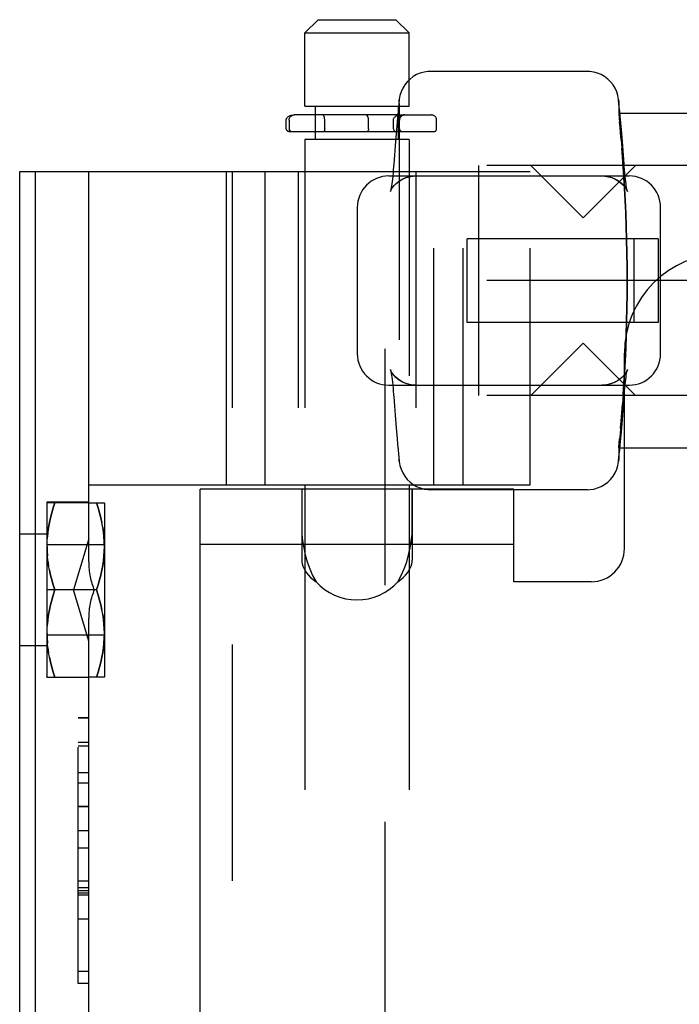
# Model space of a CAD drawing. Header units: inches. Extents: x 0 to 81, y 0 to 52.4.
# Tile 42 of 46: x 44.2 to 45.4, y 36 to 37.8. Entities that reach past the tile are written whole.
import ezdxf

# ---------------------------------------------------------------- set-up
doc = ezdxf.new("R2010")
doc.units = ezdxf.units.IN
doc.header["$LTSCALE"] = 4.452381
doc.header["$MEASUREMENT"] = 0
doc.linetypes.add('HIDDEN', pattern=[0.2, 0.1, -0.1])
doc.layers.get('0').update_dxf_attribs({"linetype": 'CONTINUOUS'})
doc.layers.add('02___PRT_ALL_AXES', color=7, linetype='CONTINUOUS')
doc.layers.add('DEFAULT_2', color=8, linetype='HIDDEN')

msp = doc.modelspace()

# ---------------------------------------------------------------- linework, layer by layer
at = {"color": 7, "linetype": 'Continuous'}
for p, q in [((44.7629, 37.8321), (44.7379, 37.8071)), ((44.7629, 37.8321), (44.9089, 37.8321)), ((44.9089, 37.8321), (44.9339, 37.8071)), ((44.7379, 37.6691), (44.7379, 37.8071)), ((44.7379, 37.8071), (44.9339, 37.8071)), ((44.9339, 37.7185), (44.9339, 37.8071)), ((45.2696, 37.7347), (44.9743, 37.7347)), ((44.9156, 37.6818), (44.9148, 37.6736)), ((45.3292, 37.6736), (45.3283, 37.6818)), ((45.3291, 37.6738), (45.3283, 37.6818)), ((44.7379, 37.6691), (44.9143, 37.6691)), ((44.7579, 37.6528), (44.7579, 37.6691)), ((44.9139, 37.6648), (44.9139, 37.6691)), ((45.3298, 37.6675), (45.3291, 37.6738)), ((45.3298, 37.6672), (45.3292, 37.6736)), ((44.9127, 37.6528), (44.7179, 37.6528)), ((44.9124, 37.6497), (44.9113, 37.638)), ((45.3309, 37.656), (45.3306, 37.6595)), ((45.3309, 37.656), (45.4704, 37.656)), ((44.7026, 37.6266), (44.7026, 37.6428)), ((44.708, 37.6428), (44.708, 37.6266)), ((44.7101, 37.6216), (44.9099, 37.6216)), ((44.7379, 37.6066), (44.7379, 37.5466)), ((44.9086, 37.6066), (44.7379, 37.6066)), ((44.7579, 37.6066), (44.7579, 37.6216)), ((44.9063, 37.5769), (44.9052, 37.5601)), ((44.9063, 37.5768), (44.9052, 37.5601)), ((44.9052, 37.5601), (44.9048, 37.5557)), ((44.2009, 34.9866), (44.2009, 37.5466)), ((44.2009, 37.5466), (44.9041, 37.5466)), ((44.2309, 34.9866), (44.2309, 37.5466)), ((44.3309, 36.8547), (44.3309, 37.5466)), ((44.5902, 36.9566), (44.5902, 37.5466)), ((44.6629, 36.9566), (44.6629, 37.5466)), ((44.8956, 37.5379), (45.3483, 37.5379)), ((44.8365, 37.4788), (44.8365, 37.2032)), ((45.4074, 37.2032), (45.4074, 37.4788)), ((44.8956, 37.1442), (45.3483, 37.1442)), ((44.9038, 37.1391), (44.9043, 37.1329)), ((44.9043, 37.1329), (44.9048, 37.1263)), ((44.9048, 37.1263), (44.9052, 37.1219)), ((44.9141, 37.0148), (44.9148, 37.0084)), ((44.9141, 37.0145), (44.9148, 37.0083)), ((45.3309, 37.026), (45.4704, 37.026)), ((44.9148, 37.0084), (44.9156, 37.0002)), ((45.3283, 37.0002), (45.3292, 37.0084)), ((45.3283, 37.0002), (45.3291, 37.0083)), ((44.3309, 36.9566), (44.9427, 36.9566)), ((44.7379, 36.9566), (44.7379, 36.8277)), ((44.9339, 36.9566), (44.9339, 36.8277)), ((45.2696, 36.9473), (44.9743, 36.9473)), ((44.3309, 36.9226), (44.3603, 36.9226)), ((44.3609, 36.9216), (44.3601, 36.9229)), ((44.3609, 36.5956), (44.3609, 36.9216)), ((44.3309, 36.8547), (44.3021, 36.7586)), ((44.3309, 36.6624), (44.3021, 36.7586)), ((44.3457, 36.7586), (44.3021, 36.7586)), ((44.3309, 35.8707), (44.3309, 36.6624)), ((44.3603, 36.5946), (44.3309, 36.5946)), ((44.3609, 36.5956), (44.3601, 36.5942))]:
    msp.add_line(p, q, dxfattribs=at)
at = {"color": 3, "linetype": 'Continuous'}
for p, q in [((45.3394, 36.8366), (45.3394, 37.026)), ((44.5404, 35.5851), (44.5404, 36.9481)), ((44.7319, 36.9481), (44.5404, 36.9481)), ((44.7319, 36.9481), (44.7319, 36.8754)), ((44.9399, 36.9481), (44.9399, 36.8754)), ((44.9657, 36.9481), (44.9399, 36.9481)), ((45.1314, 36.7741), (45.1314, 36.9473)), ((45.2769, 36.7741), (45.1314, 36.7741))]:
    msp.add_line(p, q, dxfattribs=at)
at = {"color": 7, "linetype": 'Continuous'}
for points in [[(44.9743, 37.7347), (44.9695, 37.7345), (44.9621, 37.7334), (44.9549, 37.7314), (44.9481, 37.7286), (44.9417, 37.7249), (44.9358, 37.7204), (44.9305, 37.7152), (44.9258, 37.7094), (44.922, 37.703), (44.919, 37.6962), (44.9168, 37.6891), (44.9156, 37.6818)], [(45.3283, 37.6818), (45.3271, 37.6891), (45.3249, 37.6962), (45.3219, 37.703), (45.3181, 37.7094), (45.3135, 37.7152), (45.3082, 37.7204), (45.3022, 37.7249), (45.2958, 37.7286), (45.289, 37.7314), (45.2818, 37.7334), (45.2744, 37.7345), (45.2696, 37.7347)], [(44.9148, 37.6738), (44.9141, 37.6675), (44.9133, 37.6595), (44.9124, 37.6494)], [(44.9148, 37.6736), (44.9141, 37.6672), (44.9133, 37.6592)], [(45.3315, 37.6494), (45.3306, 37.6592), (45.3298, 37.6675)], [(44.7026, 37.6428), (44.7027, 37.644), (44.7029, 37.6451), (44.7034, 37.6461), (44.7039, 37.647), (44.7046, 37.6478), (44.7053, 37.6486), (44.706, 37.6492), (44.7068, 37.6498), (44.7077, 37.6503), (44.7086, 37.6508), (44.7095, 37.6512), (44.7104, 37.6516), (44.7113, 37.6519), (44.7123, 37.6521), (44.7132, 37.6523), (44.7142, 37.6525), (44.7151, 37.6526), (44.7161, 37.6527), (44.717, 37.6528), (44.718, 37.6528)], [(44.708, 37.6428), (44.708, 37.6441), (44.7083, 37.6454), (44.7087, 37.6466), (44.7093, 37.6478), (44.71, 37.6489), (44.7109, 37.6499), (44.7119, 37.6507), (44.7129, 37.6515), (44.7141, 37.652), (44.7153, 37.6525), (44.7166, 37.6527), (44.718, 37.6528)], [(45.3388, 37.5601), (45.3376, 37.5768), (45.3363, 37.5943), (45.335, 37.6104), (45.3338, 37.625), (45.3326, 37.638), (45.3315, 37.6494)], [(44.7026, 37.6266), (44.7026, 37.6259), (44.7028, 37.6253), (44.703, 37.6248), (44.7034, 37.6243), (44.7037, 37.6239), (44.7041, 37.6235), (44.7045, 37.6231), (44.705, 37.6228), (44.7055, 37.6226), (44.706, 37.6224), (44.7065, 37.6222), (44.707, 37.622), (44.7075, 37.6219), (44.708, 37.6217), (44.7085, 37.6217), (44.7091, 37.6216), (44.7096, 37.6216), (44.7101, 37.6216)], [(44.9113, 37.6383), (44.9102, 37.6252), (44.9089, 37.6106), (44.9076, 37.5944), (44.9063, 37.5768)], [(44.9113, 37.638), (44.9102, 37.625), (44.9089, 37.6104), (44.9076, 37.5943)], [(44.9052, 37.5601), (44.9048, 37.5557), (44.9043, 37.5492), (44.9038, 37.543), (44.9033, 37.5379)], [(45.3406, 37.5379), (45.3401, 37.5429), (45.3396, 37.5491), (45.3391, 37.5557), (45.3388, 37.5601)], [(44.9033, 37.1442), (44.9038, 37.139), (44.9043, 37.1329)], [(45.3388, 37.1219), (45.3391, 37.1263), (45.3396, 37.1329), (45.3401, 37.139), (45.3406, 37.1442)], [(44.9052, 37.1219), (44.9063, 37.1052), (44.9076, 37.0877), (44.9089, 37.0716), (44.9102, 37.0569), (44.9113, 37.0438), (44.9124, 37.0323), (44.9133, 37.0226)], [(45.3315, 37.0326), (45.3326, 37.044), (45.3337, 37.057), (45.335, 37.0715), (45.3363, 37.0876), (45.3376, 37.105), (45.3388, 37.1219)], [(44.9063, 37.1051), (44.9063, 37.105), (44.9076, 37.0876), (44.9089, 37.0715)], [(44.9102, 37.057), (44.9113, 37.044), (44.9124, 37.0326), (44.9133, 37.0228), (44.9141, 37.0145)], [(45.3291, 37.0083), (45.3298, 37.0145), (45.3306, 37.0226), (45.3315, 37.0326)], [(45.3292, 37.0084), (45.3298, 37.0148), (45.3306, 37.0228)], [(44.9156, 37.0002), (44.9168, 36.9929), (44.919, 36.9858), (44.922, 36.979), (44.9258, 36.9726), (44.9305, 36.9668), (44.9358, 36.9616), (44.9417, 36.9572), (44.9481, 36.9534), (44.9549, 36.9506), (44.9621, 36.9486), (44.9695, 36.9475), (44.9743, 36.9473)], [(45.2696, 36.9473), (45.2744, 36.9475), (45.2818, 36.9486), (45.289, 36.9506), (45.2958, 36.9534), (45.3022, 36.9572), (45.3082, 36.9616), (45.3135, 36.9668), (45.3181, 36.9726), (45.3219, 36.979), (45.3249, 36.9858), (45.3271, 36.9929), (45.3283, 37.0002)], [(44.3457, 36.7586), (44.3487, 36.7681), (44.3514, 36.7775), (44.3537, 36.7867), (44.3557, 36.7958), (44.3573, 36.8048), (44.3586, 36.8137), (44.3596, 36.8227), (44.3601, 36.8316), (44.3603, 36.8406), (44.3601, 36.8495), (44.3596, 36.8584), (44.3586, 36.8674), (44.3573, 36.8763), (44.3557, 36.8853), (44.3537, 36.8944), (44.3514, 36.9036), (44.3487, 36.913), (44.3457, 36.9226)], [(44.3457, 36.5946), (44.3487, 36.6041), (44.3514, 36.6135), (44.3537, 36.6227), (44.3557, 36.6318), (44.3573, 36.6408), (44.3586, 36.6497), (44.3596, 36.6587), (44.3601, 36.6676), (44.3603, 36.6766), (44.3601, 36.6855), (44.3596, 36.6944), (44.3586, 36.7034), (44.3573, 36.7123), (44.3557, 36.7213), (44.3537, 36.7304), (44.3514, 36.7396), (44.3487, 36.749), (44.3457, 36.7586)]]:
    msp.add_lwpolyline(points, dxfattribs=at)
at = {"color": 3, "linetype": 'Continuous'}
for points in [[(44.7319, 36.8754), (44.7323, 36.8635), (44.7335, 36.851), (44.7356, 36.8381), (44.7385, 36.8249), (44.7423, 36.8117), (44.7469, 36.7986), (44.7524, 36.7861), (44.7588, 36.7741)], [(44.913, 36.7741), (44.9193, 36.7861), (44.9248, 36.7986), (44.9295, 36.8117), (44.9332, 36.8249), (44.9362, 36.8381), (44.9382, 36.851), (44.9395, 36.8635), (44.9399, 36.8754)]]:
    msp.add_lwpolyline(points, dxfattribs=at)
at = {"color": 7, "linetype": 'Continuous'}
for centre, radius, start, end in [((44.713, 37.6266), 0.005, 180, 270), ((44.8956, 37.4788), 0.0591, 90, 180), ((45.3483, 37.4788), 0.0591, 0, 90), ((44.8956, 37.2032), 0.0591, 180, 270), ((45.3483, 37.2032), 0.0591, 270, 360)]:
    msp.add_arc(centre, radius, start, end, dxfattribs=at)
at = {"color": 3, "linetype": 'Continuous'}
msp.add_arc((45.2769, 36.8366), 0.0625, 270, 360, dxfattribs=at)
at = {"layer": '02___PRT_ALL_AXES', "color": 8, "linetype": 'HIDDEN'}
for p, q in [((44.7319, 36.9481), (44.7319, 36.8441)), ((44.9339, 36.9481), (44.7379, 36.9481)), ((44.9399, 36.8441), (44.9399, 36.9481)), ((44.7346, 36.8441), (44.7319, 36.8441)), ((44.9339, 36.8441), (44.7379, 36.8441)), ((44.9399, 36.8441), (44.9371, 36.8441))]:
    msp.add_line(p, q, dxfattribs=at)
at = {"layer": '02___PRT_ALL_AXES', "color": 3, "linetype": 'Continuous'}
for p, q in [((44.7379, 36.9481), (44.7319, 36.9481)), ((44.9399, 36.9481), (44.9339, 36.9481))]:
    msp.add_line(p, q, dxfattribs=at)
at = {"layer": '02___PRT_ALL_AXES', "color": 7, "linetype": 'Continuous'}
for p, q in [((44.7379, 36.8441), (44.7346, 36.8441)), ((44.9371, 36.8441), (44.9339, 36.8441))]:
    msp.add_line(p, q, dxfattribs=at)
at = {"layer": '02___PRT_ALL_AXES', "color": 3, "linetype": 'Continuous'}
msp.add_arc((44.8359, 36.8439), 0.104, 222.171, 317.829, dxfattribs=at)
at = {"layer": 'DEFAULT_2', "color": 8, "linetype": 'HIDDEN'}
for p, q in [((44.9339, 37.6691), (44.9339, 37.7185)), ((44.9139, 37.6066), (44.9139, 37.6648)), ((44.9143, 37.6691), (44.9339, 37.6691)), ((44.9153, 37.6746), (44.9153, 37.0074)), ((45.3286, 37.6746), (45.3286, 37.6549)), ((44.7579, 37.6216), (44.7579, 37.6528)), ((44.8535, 37.6528), (44.853, 37.6528)), ((44.8539, 37.6526), (44.8535, 37.6528)), ((44.8544, 37.6523), (44.8539, 37.6526)), ((44.8548, 37.6519), (44.8544, 37.6523)), ((44.8552, 37.6514), (44.8548, 37.6519)), ((44.8556, 37.6508), (44.8552, 37.6514)), ((44.856, 37.6501), (44.8556, 37.6508)), ((44.8564, 37.6494), (44.856, 37.6501)), ((44.8567, 37.6485), (44.8564, 37.6494)), ((44.857, 37.6475), (44.8567, 37.6485)), ((44.8573, 37.6464), (44.857, 37.6475)), ((44.9044, 37.6428), (44.9046, 37.6441)), ((44.9075, 37.6494), (44.9085, 37.6501)), ((44.9127, 37.6528), (44.9759, 37.6528)), ((45.3286, 37.656), (45.3296, 37.6464)), ((45.3287, 37.656), (45.3309, 37.656)), ((44.7751, 37.6266), (44.7751, 37.6428)), ((44.8576, 37.6266), (44.8576, 37.6428)), ((44.9044, 37.6266), (44.9044, 37.6428)), ((44.9044, 37.6266), (44.9045, 37.6258)), ((44.9144, 37.6428), (44.9144, 37.6266)), ((44.9159, 37.6266), (44.9159, 37.6428)), ((44.9859, 37.6266), (44.9859, 37.6428)), ((44.8557, 37.6217), (44.8555, 37.6216)), ((44.8563, 37.6221), (44.856, 37.6219)), ((44.8565, 37.6225), (44.8563, 37.6221)), ((44.8568, 37.6228), (44.8565, 37.6225)), ((44.857, 37.6233), (44.8568, 37.6228)), ((44.8572, 37.6238), (44.857, 37.6233)), ((44.8574, 37.6244), (44.8572, 37.6238)), ((44.9055, 37.6238), (44.906, 37.6233)), ((44.9065, 37.6228), (44.9072, 37.6225)), ((44.9339, 37.6066), (44.9086, 37.6066)), ((44.9099, 37.6216), (44.9809, 37.6216)), ((44.9099, 37.6216), (44.9107, 37.6216)), ((44.9339, 37.6066), (44.9339, 36.9566)), ((45.0649, 37.5575), (45.0649, 37.1245)), ((45.5255, 37.5575), (45.0649, 37.5575)), ((45.2617, 37.4591), (45.1633, 37.5575)), ((45.2617, 37.4591), (45.3602, 37.5575)), ((45.3391, 37.5557), (45.3388, 37.5601)), ((45.3391, 37.5557), (45.3391, 37.5557)), ((44.6009, 37.5466), (44.6009, 34.9866)), ((44.7249, 37.5466), (44.7249, 36.9566)), ((44.7379, 37.5466), (44.7379, 36.9566)), ((44.8889, 34.9866), (44.8889, 37.5466)), ((44.9033, 37.5374), (44.9027, 37.532)), ((44.9033, 37.5379), (44.9033, 37.5372)), ((44.9038, 37.543), (44.9038, 37.5429)), ((44.9041, 37.5466), (45.1619, 37.5466)), ((44.9469, 37.5466), (44.9469, 36.9566)), ((44.9809, 36.9566), (44.9809, 37.5466)), ((45.0359, 36.9566), (45.0359, 37.5466)), ((45.1619, 36.9566), (45.1619, 37.5466)), ((45.3407, 37.5372), (45.3406, 37.5379)), ((45.3412, 37.532), (45.3406, 37.5374)), ((44.9004, 37.5161), (44.8999, 37.5132)), ((44.901, 37.5194), (44.9004, 37.5159)), ((44.9016, 37.5231), (44.901, 37.5191)), ((44.9021, 37.5274), (44.9015, 37.5229)), ((44.9027, 37.5321), (44.9021, 37.5272)), ((45.3418, 37.5272), (45.3412, 37.5321)), ((45.3424, 37.5229), (45.3418, 37.5274)), ((45.343, 37.5191), (45.3424, 37.5231)), ((45.3435, 37.5159), (45.3429, 37.5194)), ((45.344, 37.5132), (45.3435, 37.5161)), ((44.8991, 37.5097), (44.8988, 37.5087)), ((44.8995, 37.5113), (44.899, 37.5096)), ((44.8999, 37.5134), (44.8994, 37.5111)), ((45.3445, 37.5111), (45.344, 37.5134)), ((45.3449, 37.5096), (45.3445, 37.5113)), ((45.3451, 37.5088), (45.3448, 37.5097)), ((45.345, 37.509), (45.3452, 37.5086)), ((45.0432, 37.2623), (45.0432, 37.4197)), ((45.4027, 37.4197), (45.0432, 37.4197)), ((45.3572, 37.4197), (45.3572, 37.2623)), ((45.4027, 37.4197), (45.4027, 37.2623)), ((45.5255, 37.341), (45.0649, 37.341)), ((45.4027, 37.2623), (45.0432, 37.2623)), ((45.2617, 37.2229), (45.1633, 37.1245)), ((45.2617, 37.2229), (45.3602, 37.1245)), ((45.3394, 37.026), (45.3394, 37.2041)), ((44.8989, 37.173), (44.8987, 37.1734)), ((44.8988, 37.1733), (44.8991, 37.1723)), ((44.899, 37.1724), (44.8995, 37.1707)), ((44.8994, 37.1709), (44.8999, 37.1686)), ((44.8999, 37.1688), (44.9004, 37.1659)), ((44.9004, 37.1661), (44.901, 37.1627)), ((44.901, 37.1629), (44.9016, 37.1589)), ((45.3424, 37.1589), (45.343, 37.1629)), ((45.3429, 37.1627), (45.3435, 37.1661)), ((45.3435, 37.1659), (45.344, 37.1688)), ((45.344, 37.1686), (45.3445, 37.1709)), ((45.3445, 37.1707), (45.3449, 37.1724)), ((45.3448, 37.1723), (45.3451, 37.1733)), ((44.9015, 37.1591), (44.9021, 37.1546)), ((44.9021, 37.1548), (44.9027, 37.1499)), ((44.9027, 37.15), (44.9033, 37.1447)), ((44.9033, 37.1448), (44.9033, 37.1442)), ((45.3406, 37.1447), (45.3412, 37.15)), ((45.3406, 37.1442), (45.3407, 37.1448)), ((45.3412, 37.1499), (45.3418, 37.1548)), ((45.3418, 37.1546), (45.3424, 37.1591)), ((45.5255, 37.1245), (45.0649, 37.1245)), ((45.3401, 37.139), (45.3401, 37.1391)), ((44.9052, 37.1219), (44.9063, 37.1051)), ((45.3322, 37.0634), (45.3311, 37.0519)), ((45.3326, 37.0438), (45.3337, 37.057)), ((45.3286, 37.026), (45.3296, 37.0356)), ((45.3296, 37.0356), (45.3303, 37.0429)), ((45.3286, 37.0271), (45.3286, 37.0074)), ((45.3287, 37.026), (45.3309, 37.026)), ((44.9427, 36.9566), (45.1619, 36.9566)), ((45.1314, 36.9481), (44.9657, 36.9481)), ((45.1314, 36.9473), (45.1314, 36.9481)), ((44.2519, 36.9236), (44.2519, 36.5936)), ((44.3309, 36.9236), (44.2519, 36.9236)), ((44.2526, 36.9229), (44.2519, 36.9216)), ((44.3309, 36.9226), (44.2525, 36.9226)), ((44.7319, 36.8754), (44.7319, 36.8148)), ((44.9399, 36.8754), (44.9399, 36.8148)), ((44.2519, 36.8636), (44.2009, 36.8636)), ((44.2525, 36.8405), (44.2526, 36.8495)), ((44.3309, 36.8114), (44.3309, 36.8547)), ((44.3609, 36.8436), (44.2519, 36.8436)), ((44.3601, 36.8316), (44.3601, 36.8316)), ((44.7319, 36.8441), (44.5404, 36.8441)), ((45.1314, 36.8441), (44.9399, 36.8441)), ((44.2541, 36.8137), (44.2554, 36.8048)), ((44.7379, 36.8277), (44.7379, 35.7054)), ((44.9339, 36.8277), (44.9339, 35.7054)), ((44.3021, 36.7586), (44.2519, 36.7586)), ((44.3309, 36.6624), (44.3309, 36.7057)), ((44.2525, 36.6765), (44.2526, 36.6855)), ((44.3609, 36.6736), (44.2519, 36.6736)), ((44.3601, 36.6676), (44.3601, 36.6676)), ((44.2519, 36.6536), (44.2009, 36.6536)), ((44.2541, 36.6497), (44.2554, 36.6408)), ((44.2526, 36.5942), (44.2519, 36.5956)), ((44.3309, 36.5936), (44.2519, 36.5936)), ((44.2525, 36.5946), (44.3309, 36.5946)), ((44.3109, 36.0177), (44.3109, 36.5177)), ((44.3309, 36.5177), (44.3109, 36.5177)), ((44.3109, 36.5177), (44.3309, 36.5177)), ((44.3109, 36.4722), (44.3309, 36.4722)), ((44.3309, 36.4643), (44.3109, 36.4643)), ((44.3309, 36.4145), (44.3109, 36.4145)), ((44.3109, 36.3953), (44.3309, 36.3953)), ((44.3109, 36.3509), (44.3309, 36.3509)), ((44.3309, 36.3509), (44.3109, 36.3509)), ((44.3109, 36.3055), (44.3309, 36.3055)), ((44.3309, 36.2727), (44.3109, 36.2727)), ((44.3309, 36.2102), (44.3109, 36.2102)), ((44.3309, 36.1981), (44.3109, 36.1981)), ((44.3309, 36.1922), (44.3109, 36.1922)), ((44.3309, 36.188), (44.3109, 36.188)), ((44.3309, 36.1842), (44.3109, 36.1842)), ((44.3309, 36.1388), (44.3109, 36.1388)), ((44.3309, 36.0404), (44.3109, 36.0404)), ((44.3309, 36.0177), (44.3109, 36.0177))]:
    msp.add_line(p, q, dxfattribs=at)
for points in [[(44.9153, 37.6757), (44.9153, 37.6778), (44.9154, 37.6798), (44.9156, 37.6818)], [(45.3283, 37.6818), (45.3285, 37.6798), (45.3286, 37.6778), (45.3286, 37.6757)], [(44.7751, 37.6428), (44.7751, 37.644), (44.775, 37.6452), (44.7748, 37.6464), (44.7747, 37.6474), (44.7745, 37.6484), (44.7742, 37.6493), (44.7739, 37.6501), (44.7736, 37.6508), (44.7733, 37.6514), (44.773, 37.6519), (44.7727, 37.6523), (44.7723, 37.6526), (44.772, 37.6528), (44.7717, 37.6528)], [(44.8576, 37.6428), (44.8576, 37.6441), (44.8575, 37.6453), (44.8573, 37.6464)], [(44.8576, 37.6428), (44.8576, 37.6441), (44.8575, 37.6453)], [(44.9046, 37.6441), (44.9048, 37.6453), (44.9053, 37.6464), (44.9059, 37.6475), (44.9067, 37.6485)], [(44.9048, 37.6453), (44.9053, 37.6464), (44.9059, 37.6475)], [(44.9067, 37.6485), (44.9075, 37.6494), (44.9085, 37.6501), (44.9095, 37.6508), (44.9106, 37.6514), (44.9117, 37.6519)], [(44.9095, 37.6508), (44.9106, 37.6514), (44.9117, 37.6519), (44.9129, 37.6523)], [(44.9117, 37.6519), (44.9129, 37.6523), (44.9142, 37.6526), (44.9154, 37.6528)], [(44.9142, 37.6526), (44.9154, 37.6528), (44.9166, 37.6528)], [(45.3296, 37.6466), (45.3303, 37.6392), (45.3311, 37.6299), (45.3322, 37.6186), (45.3333, 37.6054)], [(45.3326, 37.638), (45.3326, 37.6383), (45.3315, 37.6497), (45.3309, 37.656)], [(44.7751, 37.6266), (44.7751, 37.6258), (44.775, 37.6251), (44.7749, 37.6245), (44.7748, 37.6239), (44.7747, 37.6234), (44.7745, 37.6229), (44.7743, 37.6225), (44.7741, 37.6221), (44.7739, 37.6219), (44.7737, 37.6217), (44.7735, 37.6216), (44.7733, 37.6216)], [(44.8576, 37.6266), (44.8576, 37.6258), (44.8575, 37.6251), (44.8574, 37.6244)], [(44.8576, 37.6266), (44.8576, 37.6258), (44.8575, 37.6251)], [(44.9045, 37.6258), (44.9047, 37.6251), (44.9051, 37.6244)], [(44.9047, 37.6251), (44.9051, 37.6244), (44.9055, 37.6238)], [(45.3333, 37.6057), (45.3321, 37.6189), (45.3311, 37.6302), (45.3303, 37.6394)], [(45.3388, 37.5601), (45.3376, 37.5769), (45.3363, 37.5944), (45.335, 37.6106), (45.3337, 37.6252)], [(44.856, 37.6219), (44.8557, 37.6217), (44.8555, 37.6216), (44.8552, 37.6216)], [(44.906, 37.6233), (44.9065, 37.6228), (44.9072, 37.6225), (44.9078, 37.6221)], [(44.9078, 37.6221), (44.9085, 37.6219), (44.9092, 37.6217), (44.91, 37.6216), (44.9107, 37.6216)], [(44.9085, 37.6219), (44.9092, 37.6217), (44.9099, 37.6216)], [(45.3333, 37.6057), (45.3345, 37.5903), (45.3358, 37.5734), (45.3371, 37.555), (45.3384, 37.5351), (45.3397, 37.514), (45.3408, 37.4917), (45.3419, 37.468), (45.3428, 37.4435), (45.3435, 37.4181), (45.344, 37.3924), (45.3443, 37.3668), (45.3444, 37.341)], [(45.3444, 37.341), (45.3443, 37.3668), (45.344, 37.3925), (45.3435, 37.4182), (45.3427, 37.4435), (45.3418, 37.4682), (45.3408, 37.4918), (45.3396, 37.5141), (45.3384, 37.5352), (45.3371, 37.5552), (45.3358, 37.5736), (45.3345, 37.5905)], [(44.9048, 37.5557), (44.9048, 37.5557), (44.9043, 37.5491)], [(44.8988, 37.5088), (44.8987, 37.5086), (44.8989, 37.509), (44.8994, 37.51), (44.9002, 37.5117), (44.9015, 37.514), (44.9034, 37.5168), (44.9059, 37.5199), (44.9091, 37.5232), (44.9129, 37.5264), (44.9173, 37.5295), (44.9224, 37.5324), (44.9281, 37.5347), (44.9343, 37.5365), (44.9411, 37.5376), (44.9464, 37.5379)], [(44.8987, 37.5086), (44.8989, 37.5091), (44.8994, 37.5102), (44.9004, 37.512), (44.9018, 37.5144), (44.9037, 37.5172), (44.9063, 37.5203), (44.9095, 37.5236), (44.9134, 37.5268), (44.9178, 37.5298), (44.9229, 37.5326), (44.9285, 37.5349), (44.9348, 37.5366), (44.9416, 37.5376), (44.9464, 37.5379)], [(45.2975, 37.5379), (45.3023, 37.5376), (45.3091, 37.5366), (45.3154, 37.5349), (45.321, 37.5326), (45.3261, 37.5298), (45.3306, 37.5268), (45.3344, 37.5236), (45.3376, 37.5203), (45.3402, 37.5172), (45.3421, 37.5144), (45.3435, 37.512), (45.3445, 37.5102), (45.345, 37.509)], [(45.2975, 37.5379), (45.3028, 37.5376), (45.3096, 37.5365), (45.3158, 37.5347), (45.3215, 37.5324), (45.3266, 37.5295), (45.331, 37.5264), (45.3348, 37.5232), (45.338, 37.5199), (45.3405, 37.5168), (45.3424, 37.514), (45.3437, 37.5117), (45.3446, 37.51), (45.345, 37.5089)], [(45.3401, 37.5429), (45.3401, 37.543), (45.3396, 37.5492)], [(45.345, 37.5089), (45.3452, 37.5086), (45.3451, 37.5088)], [(45.3371, 37.127), (45.3384, 37.1469), (45.3397, 37.168), (45.3408, 37.1903), (45.3419, 37.214), (45.3428, 37.2385), (45.3435, 37.2639), (45.344, 37.2896), (45.3443, 37.3153), (45.3444, 37.341)], [(45.3444, 37.341), (45.3443, 37.3152), (45.344, 37.2895), (45.3435, 37.2638), (45.3427, 37.2385), (45.3418, 37.2139), (45.3408, 37.1902), (45.3396, 37.1679), (45.3384, 37.1468), (45.3371, 37.1269)], [(44.8989, 37.1731), (44.8987, 37.1735), (44.8988, 37.1732)], [(44.9464, 37.1442), (44.9411, 37.1444), (44.9343, 37.1455), (44.9281, 37.1473), (44.9224, 37.1497), (44.9173, 37.1525), (44.9129, 37.1556), (44.9091, 37.1588), (44.9059, 37.1621), (44.9034, 37.1652), (44.9015, 37.168), (44.9002, 37.1703), (44.8994, 37.172), (44.8989, 37.1731)], [(44.9464, 37.1442), (44.9416, 37.1444), (44.9348, 37.1454), (44.9285, 37.1471), (44.9229, 37.1494), (44.9178, 37.1522), (44.9134, 37.1552), (44.9095, 37.1585), (44.9063, 37.1617), (44.9037, 37.1648), (44.9018, 37.1676), (44.9004, 37.17), (44.8994, 37.1718), (44.8989, 37.173)], [(45.3451, 37.1732), (45.3452, 37.1735), (45.345, 37.1731), (45.3446, 37.172), (45.3437, 37.1703), (45.3424, 37.168), (45.3405, 37.1652), (45.338, 37.1621), (45.3348, 37.1588), (45.331, 37.1556), (45.3266, 37.1525), (45.3215, 37.1497), (45.3158, 37.1473), (45.3096, 37.1455), (45.3028, 37.1444), (45.2975, 37.1442)], [(45.3452, 37.1734), (45.345, 37.1729), (45.3445, 37.1718), (45.3435, 37.17), (45.3421, 37.1676), (45.3402, 37.1648), (45.3376, 37.1617), (45.3344, 37.1585), (45.3306, 37.1552), (45.3261, 37.1522), (45.321, 37.1494), (45.3154, 37.1471), (45.3091, 37.1454), (45.3023, 37.1444), (45.2975, 37.1442)], [(45.3371, 37.127), (45.3358, 37.1084), (45.3345, 37.0915), (45.3333, 37.0763), (45.3321, 37.0631)], [(45.3388, 37.1219), (45.3391, 37.1263), (45.3396, 37.1329)], [(45.3322, 37.0634), (45.3333, 37.0766), (45.3345, 37.0917), (45.3358, 37.1086)], [(45.3376, 37.105), (45.3376, 37.1052), (45.3388, 37.1219)], [(45.335, 37.0715), (45.335, 37.0716), (45.3363, 37.0877)], [(45.3311, 37.0521), (45.3303, 37.0426), (45.3296, 37.0354)], [(44.9156, 37.0002), (44.9154, 37.0022), (44.9153, 37.0042), (44.9153, 37.0064)], [(45.3286, 37.0064), (45.3286, 37.0042), (45.3285, 37.0022), (45.3283, 37.0002)], [(44.2526, 36.8495), (44.2532, 36.8584), (44.2541, 36.8674), (44.2554, 36.8763), (44.2571, 36.8853), (44.259, 36.8944), (44.2614, 36.9036), (44.2641, 36.913), (44.2671, 36.9226)], [(44.2671, 36.9226), (44.2641, 36.913), (44.2614, 36.9036), (44.259, 36.8944), (44.257, 36.8853), (44.2554, 36.8763), (44.2541, 36.8674), (44.2532, 36.8584)], [(44.3457, 36.9226), (44.3487, 36.913), (44.3514, 36.9036), (44.3537, 36.8944), (44.3557, 36.8853)], [(44.3573, 36.8763), (44.3573, 36.8763), (44.3586, 36.8674)], [(44.3596, 36.8584), (44.3596, 36.8584), (44.3601, 36.8495), (44.3603, 36.8405)], [(44.2541, 36.8137), (44.2532, 36.8227), (44.2526, 36.8316), (44.2525, 36.8406)], [(44.2525, 36.8405), (44.2526, 36.8316), (44.2532, 36.8227)], [(44.2571, 36.7958), (44.2554, 36.8048), (44.2541, 36.8137)], [(44.3596, 36.8227), (44.3596, 36.8227), (44.3586, 36.8137), (44.3573, 36.8048), (44.3557, 36.7958), (44.3537, 36.7867), (44.3514, 36.7775), (44.3487, 36.7681), (44.3457, 36.7586)], [(44.7319, 36.8148), (44.7321, 36.8112), (44.7328, 36.8075), (44.734, 36.8035), (44.7358, 36.7994), (44.7381, 36.7952), (44.741, 36.7909), (44.7445, 36.7865), (44.7487, 36.7823), (44.7534, 36.7781), (44.7588, 36.7741)], [(44.913, 36.7741), (44.9183, 36.7781), (44.9231, 36.7823), (44.9272, 36.7865), (44.9308, 36.7909), (44.9337, 36.7952), (44.936, 36.7994), (44.9377, 36.8035), (44.9389, 36.8075), (44.9397, 36.8112), (44.9399, 36.8148)], [(44.2671, 36.7586), (44.2641, 36.7681), (44.2614, 36.7775), (44.259, 36.7867), (44.257, 36.7958)], [(44.2571, 36.7958), (44.259, 36.7867), (44.2614, 36.7775), (44.2641, 36.7681), (44.2671, 36.7586)], [(44.2526, 36.6855), (44.2532, 36.6944), (44.2541, 36.7034), (44.2554, 36.7123), (44.2571, 36.7213), (44.259, 36.7304), (44.2614, 36.7396), (44.2641, 36.749), (44.2671, 36.7586)], [(44.2671, 36.7586), (44.2641, 36.749), (44.2614, 36.7396), (44.259, 36.7304), (44.257, 36.7213), (44.2554, 36.7123), (44.2541, 36.7034), (44.2532, 36.6944)], [(44.3457, 36.7586), (44.3487, 36.749), (44.3514, 36.7396), (44.3537, 36.7304), (44.3557, 36.7213)], [(44.3573, 36.7123), (44.3573, 36.7123), (44.3586, 36.7034)], [(44.3596, 36.6944), (44.3596, 36.6944), (44.3601, 36.6855), (44.3603, 36.6765)], [(44.2541, 36.6497), (44.2532, 36.6587), (44.2526, 36.6676), (44.2525, 36.6766)], [(44.2525, 36.6765), (44.2526, 36.6676), (44.2532, 36.6587)], [(44.2571, 36.6318), (44.2554, 36.6408), (44.2541, 36.6497)], [(44.3596, 36.6587), (44.3596, 36.6587), (44.3586, 36.6497), (44.3573, 36.6408), (44.3557, 36.6318), (44.3537, 36.6227), (44.3514, 36.6135), (44.3487, 36.6041), (44.3457, 36.5946)], [(44.2671, 36.5946), (44.2641, 36.6041), (44.2614, 36.6135), (44.259, 36.6227), (44.257, 36.6318)], [(44.2571, 36.6318), (44.259, 36.6227), (44.2614, 36.6135), (44.2641, 36.6041), (44.2671, 36.5946)]]:
    msp.add_lwpolyline(points, dxfattribs=at)
for centre, radius, start, end in [((44.9244, 37.6428), 0.01, 90, 180), ((44.9259, 37.6428), 0.01, 90, 180), ((44.9759, 37.6428), 0.01, 0, 90), ((44.9194, 37.6266), 0.005, 180, 270), ((44.9209, 37.6266), 0.005, 180, 270), ((44.9809, 37.6266), 0.005, 270, 360), ((45.5269, 37.2041), 0.1875, 90, 180)]:
    msp.add_arc(centre, radius, start, end, dxfattribs=at)
for centre, start_param, end_param in [((44.3809, 36.8114), -4.712389, -4.055682), ((44.3809, 36.7057), 0.91409, 1.570796)]:
    msp.add_ellipse(centre, major_axis=(0, 0.0866), ratio=0.57735, start_param=start_param, end_param=end_param, dxfattribs=at)

doc.saveas('drawing.dxf')
